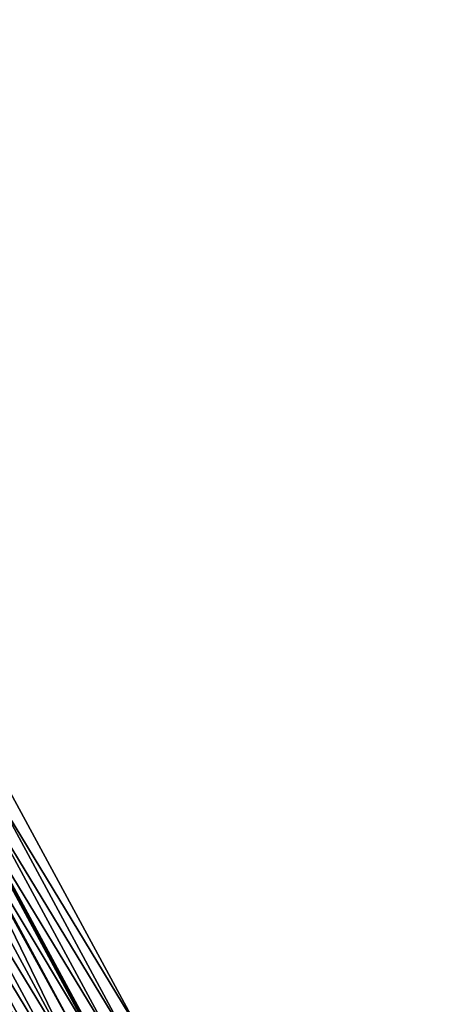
# Model space of a CAD drawing. Header units: feet. Extents: x 2007189 to 2022806, y 818621 to 837694.
# Tile 59 of 256: x 2013702 to 2013732, y 822442 to 822511. Entities that reach past the tile are written whole.
import ezdxf

# ---------------------------------------------------------------- set-up
doc = ezdxf.new("R2010")
doc.units = ezdxf.units.FT
doc.header["$MEASUREMENT"] = 0
doc.layers.add('EP_Travel Lane', color=172, linetype='Continuous', lineweight=53)
doc.layers.add('I-77-MM17-21_SB-Surface-Border', color=7, linetype='Continuous')
doc.layers.add('I-77-MM17-21_SB-Surface-TIN', color=7, linetype='Continuous')

msp = doc.modelspace()

# ---------------------------------------------------------------- linework, layer by layer
at = {"layer": 'EP_Travel Lane'}
msp.add_polyline3d([(2013623.764165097, 822596.7228152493, 283.381637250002), (2013633.024199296, 822578.9973112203, 283.1400319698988), (2013642.284143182, 822561.271980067, 282.8829230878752), (2013651.604137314, 822543.8583049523, 282.6380150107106), (2013661.191279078, 822526.1200013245, 282.3882619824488), (2013670.555815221, 822508.4494844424, 282.146701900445), (2013679.920353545, 822490.7789634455, 281.9055445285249), (2013689.314042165, 822473.183415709, 281.6597141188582), (2013698.744744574, 822455.5482892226, 281.4052958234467), (2013708.139913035, 822438.1304372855, 281.1505262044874), (2013717.775508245, 822420.6064561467, 280.886488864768), (2013727.411034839, 822403.0825997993, 280.6115057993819), (2013737.094189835, 822385.5882669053, 280.3364329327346), (2013746.79052989, 822368.098092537, 280.0628819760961), (2013756.477962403, 822350.7032675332, 279.786145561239), (2013766.286070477, 822333.2752679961, 279.5293870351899), (2013776.094346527, 822315.8469699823, 279.3002365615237), (2013785.920829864, 822298.4681794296, 279.0687202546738)], dxfattribs=at)
at = {"layer": 'I-77-MM17-21_SB-Surface-Border', "color": 3, "linetype": 'Continuous', "lineweight": -3}
msp.add_polyline3d([(2013623.845613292, 822596.7654295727, 283.3772358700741), (2013633.106037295, 822579.040119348, 283.1363242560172), (2013642.366364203, 822561.3149949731, 282.878745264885), (2013651.686491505, 822543.9032576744, 282.6344693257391), (2013662.156464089, 822526.6325712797, 282.3076789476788), (2013672.404203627, 822509.4310452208, 281.9955561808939), (2013681.768796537, 822491.7604211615, 281.7643616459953), (2013692.040647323, 822474.6443144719, 281.4515198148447), (2013701.471846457, 822457.0091503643, 281.2202822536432), (2013710.861344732, 822439.6417029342, 280.9346607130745), (2013719.680092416, 822421.6642296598, 280.7273791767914), (2013729.37302984, 822404.1723419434, 280.4419827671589), (2013739.067267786, 822386.6844327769, 280.1850614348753), (2013748.763576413, 822369.1943151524, 279.9066605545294), (2013757.573274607, 822351.320883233, 279.7020516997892), (2013767.38141886, 822333.8928194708, 279.4512339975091), (2013776.318612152, 822315.9733846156, 279.2859988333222), (2013787.884730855, 822299.5818617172, 278.9189772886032)], dxfattribs=at)
at = {"layer": 'I-77-MM17-21_SB-Surface-TIN', "color": 128, "linetype": 'Continuous', "lineweight": -3}
for points in [[(2013710.861344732, 822439.6417029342, 280.9346607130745), (2013701.471846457, 822457.0091503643, 281.2202822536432), (2013700.590351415, 822456.536956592, 281.2794873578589)], [(2013709.987072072, 822439.1562670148, 280.9996271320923), (2013700.590351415, 822456.536956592, 281.2794873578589), (2013699.708883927, 822456.0647113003, 281.3437567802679)], [(2013709.987072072, 822439.1562670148, 280.9996271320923), (2013710.861344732, 822439.6417029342, 280.9346607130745), (2013700.590351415, 822456.536956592, 281.2794873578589)], [(2013697.945771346, 822455.1205528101, 281.4396511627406), (2013708.139913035, 822438.1304372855, 281.1505262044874), (2013698.744744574, 822455.5482892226, 281.4052958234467)], [(2013708.238626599, 822438.1852149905, 281.1453771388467), (2013698.827382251, 822455.5925299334, 281.4017424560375), (2013698.744744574, 822455.5482892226, 281.4052958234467)], [(2013708.238626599, 822438.1852149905, 281.1453771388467), (2013698.744744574, 822455.5482892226, 281.4052958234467), (2013708.139913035, 822438.1304372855, 281.1505262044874)], [(2013709.112896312, 822438.6706562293, 281.079943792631), (2013699.708883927, 822456.0647113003, 281.3437567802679), (2013698.827382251, 822455.5925299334, 281.4017424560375)], [(2013708.238626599, 822438.1852149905, 281.1453771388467), (2013709.112896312, 822438.6706562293, 281.079943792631), (2013698.827382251, 822455.5925299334, 281.4017424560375)], [(2013709.112896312, 822438.6706562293, 281.079943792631), (2013709.987072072, 822439.1562670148, 280.9996271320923), (2013699.708883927, 822456.0647113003, 281.3437567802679)], [(2013706.48969302, 822437.215043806, 281.2138044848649), (2013697.816751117, 822455.0514890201, 281.4445741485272), (2013697.064091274, 822454.6487050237, 281.4648461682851)], [(2013707.359455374, 822437.6973502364, 281.1911591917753), (2013697.945771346, 822455.1205528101, 281.4396511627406), (2013697.816751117, 822455.0514890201, 281.4445741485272)], [(2013706.48969302, 822437.215043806, 281.2138044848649), (2013707.359455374, 822437.6973502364, 281.1911591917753), (2013697.816751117, 822455.0514890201, 281.4445741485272)], [(2013707.364231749, 822437.6999995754, 281.1909870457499), (2013708.139913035, 822438.1304372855, 281.1505262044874), (2013697.945771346, 822455.1205528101, 281.4396511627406)], [(2013707.359455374, 822437.6973502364, 281.1911591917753), (2013707.364231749, 822437.6999995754, 281.1909870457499), (2013697.945771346, 822455.1205528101, 281.4396511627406)], [(2013705.615158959, 822436.7300796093, 281.2373616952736), (2013696.182389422, 822454.1768979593, 281.4860382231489), (2013695.300700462, 822453.7050667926, 281.509599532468)], [(2013706.48969302, 822437.215043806, 281.2138044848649), (2013697.064091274, 822454.6487050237, 281.4648461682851), (2013696.182389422, 822454.1768979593, 281.4860382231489)], [(2013705.615158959, 822436.7300796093, 281.2373616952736), (2013706.48969302, 822437.215043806, 281.2138044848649), (2013696.182389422, 822454.1768979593, 281.4860382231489)], [(2013704.740632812, 822436.245101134, 281.2621723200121), (2013695.300700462, 822453.7050667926, 281.509599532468), (2013694.419022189, 822453.2332156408, 281.5351253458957)], [(2013704.740632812, 822436.245101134, 281.2621723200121), (2013705.615158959, 822436.7300796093, 281.2373616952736), (2013695.300700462, 822453.7050667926, 281.509599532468)], [(2013703.866119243, 822435.7600999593, 281.288975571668), (2013694.419022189, 822453.2332156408, 281.5351253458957), (2013693.537336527, 822452.7613783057, 281.5592930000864)], [(2013703.866119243, 822435.7600999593, 281.288975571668), (2013704.740632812, 822436.245101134, 281.2621723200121), (2013694.419022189, 822453.2332156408, 281.5351253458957)], [(2013702.991583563, 822435.2751386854, 281.3122762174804), (2013693.537336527, 822452.7613783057, 281.5592930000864), (2013692.655667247, 822452.2895103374, 281.5864718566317)], [(2013702.11709301, 822434.7900959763, 281.342725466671), (2013702.991583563, 822435.2751386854, 281.3122762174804), (2013692.655667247, 822452.2895103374, 281.5864718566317)], [(2013702.991583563, 822435.2751386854, 281.3122762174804), (2013703.866119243, 822435.7600999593, 281.288975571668), (2013693.537336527, 822452.7613783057, 281.5592930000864)]]:
    msp.add_3dface(points, dxfattribs=at)

doc.saveas('drawing.dxf')
